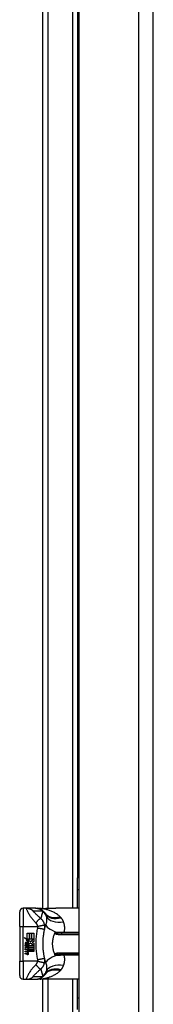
# Model space of a CAD drawing. Header units: inches. Extents: x 5 to 160, y 9 to 87.
# Tile 136 of 203: x 40.21 to 41.65, y 41.12 to 51.76. Entities that reach past the tile are written whole.
import ezdxf

# ---------------------------------------------------------------- set-up
doc = ezdxf.new("R2010")
doc.units = ezdxf.units.IN
doc.header["$MEASUREMENT"] = 0
doc.layers.add('Visible Edges(ANSI)', color=7, linetype='Continuous', lineweight=25)
doc.layers.add('Visible Tangent Edges(ANSI)', color=7, linetype='Continuous', lineweight=25)

msp = doc.modelspace()

# ---------------------------------------------------------------- linework, layer by layer
at = {"layer": 'Visible Edges(ANSI)'}
for p, q in [((40.851, 21.034), (40.851, 62.515)), ((41.651, 21.034), (41.651, 62.515)), ((40.458, 42.157), (40.458, 58.044)), ((40.833, 57.714), (40.833, 42.486)), ((40.833, 42.361), (40.833, 42.486)), ((40.833, 42.361), (40.851, 42.361)), ((40.833, 42.159), (40.833, 42.361)), ((40.279, 42.159), (40.246, 42.159)), ((40.379, 42.159), (40.279, 42.159)), ((40.381, 42.159), (40.379, 42.159)), ((40.851, 42.159), (40.596, 42.159)), ((40.207, 41.962), (40.207, 42.12)), ((40.207, 41.962), (40.207, 41.588)), ((40.256, 41.842), (40.288, 41.826)), ((40.287, 41.813), (40.256, 41.842)), ((40.277, 41.812), (40.287, 41.813)), ((40.307, 41.791), (40.277, 41.812)), ((40.288, 41.89), (40.309, 41.89)), ((40.288, 41.826), (40.288, 41.89)), ((40.29, 41.825), (40.31, 41.814)), ((40.309, 41.825), (40.29, 41.825)), ((40.31, 41.814), (40.303, 41.813)), ((40.303, 41.813), (40.322, 41.8)), ((40.309, 41.89), (40.309, 41.825)), ((40.312, 41.89), (40.334, 41.89)), ((40.312, 41.825), (40.312, 41.89)), ((40.334, 41.825), (40.312, 41.825)), ((40.322, 41.8), (40.357, 41.825)), ((40.334, 41.89), (40.334, 41.825)), ((40.336, 41.825), (40.336, 41.89)), ((40.336, 41.89), (40.358, 41.89)), ((40.357, 41.825), (40.336, 41.825)), ((40.358, 41.89), (40.358, 41.801)), ((40.851, 41.889), (40.664, 41.889)), ((40.266, 41.76), (40.284, 41.744)), ((40.266, 41.749), (40.266, 41.76)), ((40.279, 41.74), (40.266, 41.749)), ((40.266, 41.734), (40.279, 41.739)), ((40.266, 41.723), (40.266, 41.734)), ((40.284, 41.732), (40.266, 41.723)), ((40.266, 41.718), (40.302, 41.712)), ((40.266, 41.71), (40.266, 41.718)), ((40.281, 41.707), (40.266, 41.71)), ((40.266, 41.696), (40.289, 41.692)), ((40.266, 41.687), (40.266, 41.696)), ((40.273, 41.764), (40.267, 41.764)), ((40.279, 41.739), (40.279, 41.74)), ((40.281, 41.759), (40.281, 41.784)), ((40.284, 41.744), (40.302, 41.753)), ((40.302, 41.716), (40.284, 41.732)), ((40.287, 41.783), (40.287, 41.767)), ((40.302, 41.742), (40.29, 41.737)), ((40.29, 41.737), (40.29, 41.736)), ((40.29, 41.736), (40.302, 41.727)), ((40.292, 41.736), (40.304, 41.741)), ((40.358, 41.736), (40.292, 41.736)), ((40.296, 41.705), (40.296, 41.703)), ((40.302, 41.704), (40.296, 41.705)), ((40.297, 41.733), (40.358, 41.733)), ((40.304, 41.728), (40.297, 41.733)), ((40.299, 41.786), (40.307, 41.791)), ((40.3, 41.702), (40.304, 41.702)), ((40.302, 41.753), (40.302, 41.742)), ((40.302, 41.727), (40.302, 41.716)), ((40.302, 41.712), (40.302, 41.704)), ((40.324, 41.78), (40.304, 41.766)), ((40.304, 41.756), (40.357, 41.756)), ((40.304, 41.741), (40.304, 41.756)), ((40.304, 41.713), (40.304, 41.728)), ((40.358, 41.713), (40.304, 41.713)), ((40.304, 41.71), (40.358, 41.71)), ((40.304, 41.702), (40.304, 41.71)), ((40.357, 41.756), (40.324, 41.78)), ((40.358, 41.801), (40.34, 41.789)), ((40.34, 41.789), (40.358, 41.78)), ((40.358, 41.78), (40.358, 41.736)), ((40.358, 41.733), (40.358, 41.713)), ((40.358, 41.71), (40.358, 41.69)), ((40.281, 41.684), (40.266, 41.687)), ((40.266, 41.673), (40.289, 41.669)), ((40.266, 41.665), (40.266, 41.673)), ((40.288, 41.66), (40.266, 41.665)), ((40.358, 41.69), (40.305, 41.69)), ((40.664, 41.661), (40.851, 41.661)), ((40.207, 41.431), (40.207, 41.588)), ((40.246, 41.391), (40.279, 41.391)), ((40.279, 41.391), (40.379, 41.391)), ((40.379, 41.391), (40.381, 41.391)), ((40.458, 25.505), (40.458, 41.393)), ((40.851, 41.391), (40.596, 41.391)), ((40.833, 41.188), (40.833, 41.391)), ((40.833, 41.063), (40.833, 41.188)), ((40.851, 41.188), (40.833, 41.188))]:
    msp.add_line(p, q, dxfattribs=at)
at = {"layer": 'Visible Edges(ANSI)', "flags": 128}
for points in [[(40.381, 42.159), (40.386, 42.159), (40.391, 42.159), (40.395, 42.158), (40.4, 42.157), (40.405, 42.157), (40.41, 42.156), (40.414, 42.154), (40.419, 42.153), (40.423, 42.151), (40.428, 42.149), (40.432, 42.147), (40.437, 42.145), (40.441, 42.143), (40.445, 42.14), (40.449, 42.137), (40.453, 42.134), (40.457, 42.131), (40.461, 42.128), (40.464, 42.125), (40.468, 42.122), (40.471, 42.118), (40.474, 42.114), (40.477, 42.111), (40.479, 42.107)], [(40.429, 42.156), (40.414, 42.156), (40.399, 42.158)], [(40.429, 42.156), (40.453, 42.157), (40.477, 42.157)], [(40.477, 42.157), (40.507, 42.158), (40.537, 42.158), (40.567, 42.159), (40.596, 42.159)], [(40.46, 41.814), (40.461, 41.819), (40.461, 41.824), (40.461, 41.829), (40.462, 41.834), (40.462, 41.839), (40.462, 41.844), (40.463, 41.848), (40.463, 41.853), (40.464, 41.858), (40.465, 41.863), (40.465, 41.868), (40.466, 41.873), (40.466, 41.877), (40.467, 41.882), (40.468, 41.887), (40.469, 41.892), (40.469, 41.897), (40.47, 41.901), (40.471, 41.906), (40.472, 41.911), (40.473, 41.916), (40.474, 41.92), (40.475, 41.925), (40.476, 41.93)], [(40.476, 41.93), (40.476, 41.932), (40.477, 41.935), (40.477, 41.937), (40.478, 41.939), (40.479, 41.942), (40.479, 41.944), (40.48, 41.946), (40.48, 41.949), (40.481, 41.951), (40.481, 41.953), (40.482, 41.955), (40.483, 41.958), (40.483, 41.96), (40.484, 41.962), (40.484, 41.964), (40.485, 41.967), (40.486, 41.969), (40.486, 41.971), (40.487, 41.973), (40.488, 41.976), (40.488, 41.978), (40.489, 41.98), (40.49, 41.982), (40.49, 41.985)], [(40.46, 41.736), (40.46, 41.739), (40.46, 41.742), (40.46, 41.746), (40.46, 41.749), (40.46, 41.752), (40.46, 41.755), (40.459, 41.759), (40.459, 41.762), (40.459, 41.765), (40.459, 41.769), (40.459, 41.772), (40.459, 41.775), (40.459, 41.778), (40.459, 41.782), (40.459, 41.785), (40.459, 41.788), (40.459, 41.791), (40.46, 41.795), (40.46, 41.798), (40.46, 41.801), (40.46, 41.805), (40.46, 41.808), (40.46, 41.811), (40.46, 41.814)], [(40.586, 41.661), (40.582, 41.67), (40.579, 41.679), (40.576, 41.688), (40.573, 41.697), (40.571, 41.707), (40.569, 41.716), (40.567, 41.726), (40.566, 41.736), (40.565, 41.746), (40.564, 41.755), (40.563, 41.765), (40.563, 41.775), (40.563, 41.785), (40.564, 41.795), (40.565, 41.805), (40.566, 41.815), (40.567, 41.824), (40.569, 41.834), (40.571, 41.844), (40.573, 41.853), (40.576, 41.862), (40.579, 41.871), (40.582, 41.88), (40.586, 41.889)], [(40.586, 41.889), (40.586, 41.889), (40.586, 41.889), (40.586, 41.889), (40.586, 41.89), (40.586, 41.89), (40.586, 41.89), (40.586, 41.89), (40.586, 41.89), (40.586, 41.89), (40.586, 41.89), (40.586, 41.89), (40.586, 41.89), (40.586, 41.89), (40.586, 41.89), (40.586, 41.89), (40.586, 41.89), (40.586, 41.891), (40.587, 41.891), (40.587, 41.891), (40.587, 41.891), (40.587, 41.891), (40.587, 41.891), (40.587, 41.891), (40.587, 41.891)], [(40.587, 41.891), (40.587, 41.892), (40.587, 41.892), (40.587, 41.892), (40.588, 41.893), (40.588, 41.893), (40.588, 41.894), (40.588, 41.894), (40.589, 41.894), (40.589, 41.895), (40.589, 41.895), (40.59, 41.895), (40.59, 41.896), (40.591, 41.896), (40.591, 41.896), (40.591, 41.897), (40.592, 41.897), (40.592, 41.897), (40.592, 41.897), (40.593, 41.897), (40.593, 41.897), (40.594, 41.898), (40.594, 41.898), (40.594, 41.898), (40.595, 41.898)], [(40.476, 41.62), (40.475, 41.625), (40.474, 41.63), (40.473, 41.635), (40.472, 41.639), (40.471, 41.644), (40.47, 41.649), (40.469, 41.654), (40.469, 41.658), (40.468, 41.663), (40.467, 41.668), (40.466, 41.673), (40.466, 41.678), (40.465, 41.682), (40.465, 41.687), (40.464, 41.692), (40.463, 41.697), (40.463, 41.702), (40.462, 41.707), (40.462, 41.711), (40.462, 41.716), (40.461, 41.721), (40.461, 41.726), (40.461, 41.731), (40.46, 41.736)], [(40.49, 41.566), (40.49, 41.568), (40.489, 41.57), (40.488, 41.572), (40.488, 41.574), (40.487, 41.577), (40.486, 41.579), (40.486, 41.581), (40.485, 41.583), (40.484, 41.586), (40.484, 41.588), (40.483, 41.59), (40.483, 41.592), (40.482, 41.595), (40.481, 41.597), (40.481, 41.599), (40.48, 41.602), (40.48, 41.604), (40.479, 41.606), (40.479, 41.609), (40.478, 41.611), (40.477, 41.613), (40.477, 41.616), (40.476, 41.618), (40.476, 41.62)], [(40.587, 41.659), (40.587, 41.659), (40.587, 41.659), (40.587, 41.659), (40.587, 41.659), (40.587, 41.659), (40.587, 41.66), (40.586, 41.66), (40.586, 41.66), (40.586, 41.66), (40.586, 41.66), (40.586, 41.66), (40.586, 41.66), (40.586, 41.66), (40.586, 41.66), (40.586, 41.66), (40.586, 41.66), (40.586, 41.66), (40.586, 41.66), (40.586, 41.661), (40.586, 41.661), (40.586, 41.661), (40.586, 41.661), (40.586, 41.661), (40.586, 41.661)], [(40.595, 41.652), (40.594, 41.652), (40.594, 41.652), (40.594, 41.653), (40.593, 41.653), (40.593, 41.653), (40.592, 41.653), (40.592, 41.653), (40.592, 41.653), (40.591, 41.654), (40.591, 41.654), (40.591, 41.654), (40.59, 41.654), (40.59, 41.655), (40.589, 41.655), (40.589, 41.655), (40.589, 41.656), (40.588, 41.656), (40.588, 41.656), (40.588, 41.657), (40.588, 41.657), (40.587, 41.658), (40.587, 41.658), (40.587, 41.659), (40.587, 41.659)], [(40.381, 41.391), (40.386, 41.391), (40.391, 41.392), (40.395, 41.392), (40.4, 41.393), (40.405, 41.394), (40.41, 41.395), (40.414, 41.396), (40.419, 41.397), (40.423, 41.399), (40.428, 41.401), (40.432, 41.403), (40.437, 41.405), (40.441, 41.407), (40.445, 41.41), (40.449, 41.413), (40.453, 41.416), (40.457, 41.419), (40.461, 41.422), (40.464, 41.425), (40.468, 41.429), (40.471, 41.432), (40.474, 41.436), (40.477, 41.44), (40.479, 41.443)], [(40.429, 41.394), (40.414, 41.394), (40.399, 41.392)], [(40.477, 41.393), (40.453, 41.393), (40.429, 41.394)], [(40.596, 41.391), (40.567, 41.391), (40.537, 41.392), (40.507, 41.392), (40.477, 41.393)]]:
    msp.add_lwpolyline(points, dxfattribs=at)
at = {"layer": 'Visible Edges(ANSI)'}
for centre, radius, start, end in [((40.246, 42.12), 0.0394, 90, 180), ((39.987, 41.775), 0.594, 33.5208, 33.9621), ((40.383, 42.038), 0.118, 31.3001, 33.5208), ((40.306, 41.776), 0.0405, 171.5605, 197.3343), ((40.279, 41.78), 0.0132, 86.5646, 171.5605), ((40.292, 41.772), 0.0205, 154.6784, 202.5609), ((40.28, 41.778), 0.0064, 73.5261, 154.6784), ((40.278, 41.766), 0.0265, 44.1684, 86.5646), ((40.289, 41.777), 0.0188, 246.1555, 293.8445), ((40.275, 41.676), 0.031, 57.5992, 80), ((40.286, 41.772), 0.0112, 19.3797, 82.9975), ((40.29, 41.772), 0.00637, 241.4547, 321.1652), ((40.287, 41.695), 0.0084, 6.03, 57.5992), ((40.292, 41.696), 0.004, 293.5571, 6.03), ((40.29, 41.773), 0.0073, 321.1652, 19.3797), ((40.287, 41.689), 0.016, 359.4776, 57.4114), ((40.283, 41.771), 0.0199, 350.4085, 44.1684), ((40.292, 41.769), 0.0101, 293.8445, 355.0802), ((40.283, 41.771), 0.022, 347.079, 43.1785), ((40.289, 41.691), 0.016, 358.7952, 46.5849), ((40.276, 41.654), 0.031, 58.5584, 80.8257), ((40.292, 41.679), 0.0192, 259, 288.4748), ((40.29, 41.7), 0.0082, 260, 293.5571), ((40.29, 41.677), 0.0082, 259.9922, 293.5487), ((40.287, 41.673), 0.0084, 6.1027, 57.6083), ((40.292, 41.674), 0.004, 293.5487, 6.1027), ((40.293, 41.701), 0.0192, 273.6169, 286.9928), ((40.287, 41.667), 0.0164, 359.6788, 63.9508), ((40.296, 41.689), 0.00676, 286.9928, 359.4776), ((40.296, 41.667), 0.007, 288.4748, 359.6788), ((40.246, 41.431), 0.0394, 180, 270), ((39.987, 41.775), 0.594, 326.0379, 326.4792), ((40.383, 41.512), 0.118, 326.4792, 328.6999)]:
    msp.add_arc(centre, radius, start, end, dxfattribs=at)
at = {"layer": 'Visible Tangent Edges(ANSI)'}
for p, q in [((41.49, 62.515), (41.49, 21.034)), ((40.512, 58.043), (40.512, 42.158)), ((40.78, 42.159), (40.78, 58.042)), ((40.851, 42.486), (40.833, 42.486)), ((40.246, 42.159), (40.246, 41.962)), ((40.207, 41.962), (40.246, 41.962)), ((40.246, 41.588), (40.246, 41.962)), ((40.246, 41.962), (40.398, 41.962)), ((40.664, 41.875), (40.664, 41.889)), ((40.664, 41.875), (40.851, 41.875)), ((40.687, 41.896), (40.687, 41.889)), ((40.851, 41.896), (40.687, 41.896)), ((40.851, 41.675), (40.664, 41.675)), ((40.664, 41.661), (40.664, 41.675)), ((40.687, 41.661), (40.687, 41.654)), ((40.687, 41.654), (40.851, 41.654)), ((40.207, 41.588), (40.246, 41.588)), ((40.246, 41.588), (40.246, 41.391)), ((40.398, 41.588), (40.246, 41.588)), ((40.512, 41.392), (40.512, 25.506)), ((40.78, 25.507), (40.78, 41.391))]:
    msp.add_line(p, q, dxfattribs=at)
at = {"layer": 'Visible Tangent Edges(ANSI)', "flags": 128}
for points in [[(40.279, 42.159), (40.278, 42.158), (40.278, 42.156), (40.279, 42.152), (40.28, 42.146), (40.283, 42.14), (40.286, 42.133), (40.29, 42.125), (40.294, 42.117), (40.298, 42.109), (40.303, 42.101), (40.308, 42.093), (40.313, 42.085), (40.318, 42.077), (40.323, 42.07), (40.329, 42.062), (40.335, 42.055), (40.34, 42.047), (40.346, 42.04), (40.352, 42.033), (40.358, 42.026), (40.364, 42.019), (40.37, 42.012), (40.377, 42.005), (40.383, 41.999)], [(40.279, 42.159), (40.282, 42.159), (40.285, 42.159), (40.289, 42.158), (40.292, 42.158), (40.295, 42.158), (40.299, 42.157), (40.302, 42.157), (40.305, 42.156), (40.308, 42.155), (40.312, 42.154), (40.315, 42.153), (40.318, 42.152), (40.321, 42.151), (40.325, 42.149), (40.328, 42.148), (40.331, 42.146), (40.334, 42.145), (40.337, 42.143), (40.34, 42.141), (40.342, 42.139), (40.345, 42.138), (40.348, 42.136), (40.35, 42.134), (40.353, 42.131)], [(40.435, 42.047), (40.43, 42.052), (40.425, 42.056), (40.42, 42.061), (40.415, 42.066), (40.41, 42.07), (40.405, 42.074), (40.4, 42.079), (40.395, 42.083), (40.391, 42.087), (40.387, 42.092), (40.382, 42.096), (40.378, 42.1), (40.374, 42.104), (40.37, 42.108), (40.367, 42.111), (40.363, 42.115), (40.36, 42.118), (40.357, 42.121), (40.355, 42.124), (40.353, 42.127), (40.352, 42.129), (40.352, 42.13), (40.352, 42.131), (40.353, 42.131)], [(40.353, 42.131), (40.357, 42.131), (40.361, 42.131), (40.366, 42.131), (40.37, 42.131), (40.374, 42.131), (40.378, 42.131), (40.382, 42.131), (40.387, 42.131), (40.391, 42.131), (40.395, 42.131), (40.399, 42.131), (40.403, 42.131), (40.407, 42.131), (40.412, 42.131), (40.416, 42.131), (40.42, 42.131), (40.424, 42.131), (40.428, 42.131), (40.433, 42.131), (40.437, 42.131), (40.441, 42.131), (40.445, 42.131), (40.449, 42.131), (40.454, 42.131)], [(40.379, 42.159), (40.382, 42.159), (40.386, 42.159), (40.389, 42.158), (40.392, 42.158), (40.396, 42.158), (40.399, 42.157), (40.402, 42.157), (40.406, 42.156), (40.409, 42.155), (40.412, 42.154), (40.415, 42.153), (40.419, 42.152), (40.422, 42.151), (40.425, 42.149), (40.428, 42.148), (40.431, 42.146), (40.434, 42.145), (40.437, 42.143), (40.44, 42.141), (40.443, 42.139), (40.446, 42.138), (40.448, 42.136), (40.451, 42.133), (40.454, 42.131)], [(40.431, 42.156), (40.431, 42.156), (40.431, 42.156), (40.431, 42.156), (40.431, 42.156), (40.431, 42.156), (40.43, 42.156), (40.43, 42.156), (40.43, 42.156), (40.43, 42.156), (40.43, 42.156), (40.43, 42.156), (40.43, 42.156), (40.43, 42.156), (40.43, 42.156), (40.43, 42.156), (40.43, 42.156), (40.429, 42.156), (40.429, 42.156), (40.429, 42.156), (40.429, 42.156), (40.429, 42.156), (40.429, 42.156), (40.429, 42.156), (40.429, 42.156)], [(40.434, 42.156), (40.434, 42.156), (40.434, 42.156), (40.433, 42.156), (40.433, 42.156), (40.433, 42.156), (40.433, 42.156), (40.433, 42.156), (40.433, 42.156), (40.433, 42.156), (40.432, 42.156), (40.432, 42.156), (40.432, 42.156), (40.432, 42.156), (40.432, 42.156), (40.432, 42.156), (40.432, 42.156), (40.432, 42.156), (40.431, 42.156), (40.431, 42.156), (40.431, 42.156), (40.431, 42.156), (40.431, 42.156), (40.431, 42.156), (40.431, 42.156)], [(40.434, 42.156), (40.436, 42.156), (40.437, 42.156), (40.439, 42.156), (40.441, 42.156), (40.443, 42.156), (40.445, 42.156), (40.446, 42.157), (40.448, 42.157), (40.45, 42.157), (40.452, 42.157), (40.454, 42.157), (40.456, 42.157), (40.457, 42.157), (40.459, 42.157), (40.461, 42.157), (40.463, 42.157), (40.465, 42.157), (40.466, 42.157), (40.468, 42.157), (40.47, 42.157), (40.472, 42.157), (40.474, 42.157), (40.476, 42.157), (40.478, 42.157)], [(40.643, 42.067), (40.636, 42.073), (40.629, 42.08), (40.621, 42.085), (40.614, 42.091), (40.606, 42.097), (40.598, 42.102), (40.59, 42.107), (40.582, 42.111), (40.573, 42.116), (40.565, 42.12), (40.556, 42.124), (40.547, 42.128), (40.538, 42.131), (40.529, 42.135), (40.52, 42.138), (40.511, 42.141), (40.501, 42.143), (40.492, 42.146), (40.482, 42.148), (40.473, 42.15), (40.463, 42.152), (40.453, 42.153), (40.444, 42.155), (40.434, 42.156)], [(40.457, 42.126), (40.456, 42.123), (40.455, 42.119), (40.454, 42.116), (40.453, 42.113), (40.452, 42.11), (40.451, 42.107), (40.45, 42.103), (40.449, 42.1), (40.448, 42.097), (40.447, 42.094), (40.446, 42.09), (40.445, 42.087), (40.444, 42.084), (40.444, 42.081), (40.443, 42.077), (40.442, 42.074), (40.441, 42.071), (40.44, 42.067), (40.439, 42.064), (40.438, 42.061), (40.438, 42.057), (40.437, 42.054), (40.436, 42.05), (40.435, 42.047)], [(40.454, 42.131), (40.455, 42.13), (40.456, 42.129), (40.458, 42.128), (40.459, 42.127), (40.461, 42.126), (40.462, 42.125), (40.463, 42.124), (40.464, 42.123), (40.466, 42.122), (40.467, 42.121), (40.468, 42.12), (40.469, 42.119), (40.47, 42.118), (40.471, 42.117), (40.472, 42.116), (40.473, 42.115), (40.474, 42.114), (40.475, 42.113), (40.475, 42.112), (40.476, 42.111), (40.477, 42.11), (40.478, 42.109), (40.479, 42.108), (40.479, 42.107)], [(40.482, 42.103), (40.481, 42.104), (40.48, 42.106), (40.479, 42.107), (40.478, 42.108), (40.477, 42.109), (40.476, 42.111), (40.475, 42.112), (40.474, 42.113), (40.473, 42.114), (40.472, 42.115), (40.471, 42.116), (40.47, 42.117), (40.469, 42.118), (40.468, 42.118), (40.467, 42.119), (40.466, 42.12), (40.465, 42.121), (40.464, 42.122), (40.463, 42.122), (40.461, 42.123), (40.46, 42.124), (40.459, 42.124), (40.458, 42.125), (40.457, 42.126)], [(40.477, 42.157), (40.477, 42.157), (40.477, 42.157), (40.477, 42.157), (40.477, 42.157), (40.477, 42.157), (40.477, 42.157), (40.477, 42.157), (40.477, 42.157), (40.477, 42.157), (40.477, 42.157), (40.477, 42.157), (40.477, 42.157), (40.477, 42.157), (40.477, 42.157), (40.477, 42.157), (40.477, 42.157), (40.477, 42.157), (40.477, 42.157), (40.477, 42.157), (40.477, 42.157), (40.477, 42.157), (40.478, 42.157), (40.478, 42.157), (40.478, 42.157)], [(40.478, 42.157), (40.483, 42.157), (40.488, 42.157), (40.493, 42.158), (40.498, 42.158), (40.503, 42.158), (40.508, 42.158), (40.513, 42.158), (40.518, 42.158), (40.523, 42.158), (40.527, 42.158), (40.532, 42.158), (40.537, 42.158), (40.542, 42.158), (40.547, 42.159), (40.552, 42.159), (40.557, 42.159), (40.562, 42.159), (40.567, 42.159), (40.572, 42.159), (40.576, 42.159), (40.581, 42.159), (40.586, 42.159), (40.591, 42.159), (40.596, 42.159)], [(40.383, 41.999), (40.385, 42.002), (40.387, 42.005), (40.39, 42.009), (40.392, 42.012), (40.395, 42.016), (40.398, 42.019), (40.4, 42.022), (40.403, 42.025), (40.405, 42.028), (40.408, 42.031), (40.411, 42.033), (40.413, 42.036), (40.415, 42.038), (40.418, 42.04), (40.42, 42.041), (40.422, 42.043), (40.424, 42.044), (40.426, 42.045), (40.428, 42.046), (40.43, 42.047), (40.431, 42.047), (40.433, 42.047), (40.434, 42.047), (40.435, 42.047)], [(40.477, 41.976), (40.476, 41.979), (40.475, 41.983), (40.474, 41.986), (40.473, 41.99), (40.472, 41.993), (40.471, 41.997), (40.47, 42), (40.468, 42.004), (40.467, 42.007), (40.465, 42.01), (40.463, 42.014), (40.461, 42.017), (40.459, 42.02), (40.458, 42.023), (40.456, 42.025), (40.454, 42.028), (40.452, 42.031), (40.45, 42.033), (40.447, 42.035), (40.445, 42.038), (40.443, 42.04), (40.44, 42.043), (40.438, 42.045), (40.435, 42.047)], [(40.484, 42.099), (40.485, 42.098), (40.485, 42.097), (40.486, 42.096), (40.487, 42.095), (40.487, 42.094), (40.488, 42.093), (40.488, 42.092), (40.489, 42.091), (40.489, 42.09), (40.489, 42.089), (40.49, 42.088), (40.49, 42.087), (40.491, 42.086), (40.491, 42.084), (40.491, 42.083), (40.492, 42.082), (40.492, 42.081), (40.493, 42.08), (40.493, 42.078), (40.493, 42.077), (40.494, 42.076), (40.494, 42.075), (40.494, 42.073), (40.494, 42.072)], [(40.494, 42.072), (40.495, 42.069), (40.495, 42.065), (40.496, 42.062), (40.496, 42.058), (40.497, 42.055), (40.497, 42.051), (40.497, 42.048), (40.497, 42.044), (40.498, 42.041), (40.498, 42.037), (40.498, 42.033), (40.498, 42.03), (40.497, 42.026), (40.497, 42.022), (40.497, 42.018), (40.497, 42.015), (40.496, 42.011), (40.496, 42.007), (40.495, 42.003), (40.494, 41.999), (40.493, 41.996), (40.492, 41.992), (40.491, 41.988), (40.49, 41.985)], [(40.646, 42.064), (40.646, 42.064), (40.646, 42.064), (40.646, 42.064), (40.645, 42.064), (40.645, 42.064), (40.645, 42.065), (40.645, 42.065), (40.645, 42.065), (40.645, 42.065), (40.645, 42.065), (40.644, 42.065), (40.644, 42.065), (40.644, 42.066), (40.644, 42.066), (40.644, 42.066), (40.644, 42.066), (40.644, 42.066), (40.643, 42.066), (40.643, 42.066), (40.643, 42.066), (40.643, 42.067), (40.643, 42.067), (40.643, 42.067), (40.643, 42.067)], [(40.653, 42.057), (40.652, 42.057), (40.652, 42.057), (40.652, 42.058), (40.651, 42.058), (40.651, 42.058), (40.651, 42.059), (40.651, 42.059), (40.65, 42.059), (40.65, 42.059), (40.65, 42.06), (40.65, 42.06), (40.649, 42.06), (40.649, 42.061), (40.649, 42.061), (40.648, 42.061), (40.648, 42.061), (40.648, 42.062), (40.648, 42.062), (40.647, 42.062), (40.647, 42.063), (40.647, 42.063), (40.647, 42.063), (40.646, 42.063), (40.646, 42.064)], [(40.681, 42.012), (40.68, 42.014), (40.679, 42.016), (40.678, 42.018), (40.677, 42.02), (40.676, 42.022), (40.675, 42.024), (40.674, 42.026), (40.673, 42.028), (40.672, 42.03), (40.671, 42.032), (40.67, 42.034), (40.669, 42.036), (40.668, 42.037), (40.666, 42.039), (40.665, 42.041), (40.664, 42.043), (40.663, 42.045), (40.661, 42.047), (40.66, 42.048), (40.658, 42.05), (40.657, 42.052), (40.656, 42.054), (40.654, 42.055), (40.653, 42.057)], [(40.399, 41.947), (40.396, 41.933), (40.393, 41.918), (40.391, 41.904), (40.389, 41.89), (40.387, 41.876), (40.385, 41.861), (40.384, 41.847), (40.383, 41.833), (40.382, 41.818), (40.381, 41.804), (40.381, 41.789), (40.381, 41.775), (40.381, 41.761), (40.381, 41.746), (40.382, 41.732), (40.383, 41.717), (40.384, 41.703), (40.385, 41.689), (40.387, 41.674), (40.389, 41.66), (40.391, 41.646), (40.393, 41.632), (40.396, 41.618), (40.399, 41.603)], [(40.383, 41.999), (40.384, 41.998), (40.384, 41.996), (40.385, 41.995), (40.386, 41.994), (40.387, 41.993), (40.388, 41.992), (40.388, 41.991), (40.389, 41.99), (40.39, 41.988), (40.39, 41.987), (40.391, 41.986), (40.392, 41.984), (40.393, 41.982), (40.393, 41.981), (40.394, 41.979), (40.394, 41.977), (40.395, 41.975), (40.396, 41.973), (40.396, 41.972), (40.397, 41.97), (40.397, 41.968), (40.397, 41.966), (40.398, 41.964), (40.398, 41.962)], [(40.398, 41.962), (40.403, 41.963), (40.407, 41.964), (40.412, 41.966), (40.416, 41.967), (40.421, 41.968), (40.426, 41.969), (40.431, 41.97), (40.435, 41.971), (40.44, 41.972), (40.444, 41.973), (40.448, 41.973), (40.452, 41.974), (40.456, 41.975), (40.459, 41.975), (40.462, 41.976), (40.465, 41.976), (40.468, 41.976), (40.47, 41.977), (40.472, 41.977), (40.473, 41.977), (40.475, 41.977), (40.476, 41.976), (40.476, 41.976), (40.477, 41.976)], [(40.398, 41.962), (40.398, 41.961), (40.398, 41.961), (40.399, 41.96), (40.399, 41.959), (40.399, 41.959), (40.399, 41.958), (40.399, 41.957), (40.399, 41.957), (40.399, 41.956), (40.399, 41.955), (40.399, 41.955), (40.399, 41.954), (40.399, 41.954), (40.399, 41.953), (40.399, 41.952), (40.399, 41.952), (40.399, 41.951), (40.399, 41.95), (40.399, 41.95), (40.399, 41.949), (40.399, 41.949), (40.399, 41.948), (40.399, 41.947), (40.399, 41.947)], [(40.399, 41.947), (40.403, 41.946), (40.408, 41.945), (40.413, 41.944), (40.418, 41.943), (40.423, 41.942), (40.427, 41.941), (40.432, 41.941), (40.437, 41.94), (40.441, 41.939), (40.446, 41.938), (40.45, 41.937), (40.454, 41.936), (40.457, 41.935), (40.461, 41.935), (40.464, 41.934), (40.466, 41.933), (40.469, 41.933), (40.471, 41.932), (40.472, 41.931), (40.474, 41.931), (40.475, 41.931), (40.475, 41.93), (40.476, 41.93), (40.476, 41.93)], [(40.476, 41.93), (40.476, 41.932), (40.477, 41.933), (40.477, 41.935), (40.477, 41.937), (40.477, 41.939), (40.478, 41.941), (40.478, 41.943), (40.478, 41.944), (40.478, 41.946), (40.478, 41.948), (40.478, 41.95), (40.479, 41.952), (40.479, 41.954), (40.479, 41.956), (40.479, 41.958), (40.479, 41.96), (40.478, 41.962), (40.478, 41.964), (40.478, 41.966), (40.478, 41.968), (40.478, 41.97), (40.477, 41.972), (40.477, 41.974), (40.477, 41.976)], [(40.687, 41.896), (40.688, 41.901), (40.689, 41.906), (40.691, 41.912), (40.692, 41.917), (40.692, 41.922), (40.693, 41.927), (40.694, 41.932), (40.694, 41.937), (40.694, 41.942), (40.694, 41.947), (40.694, 41.952), (40.694, 41.957), (40.693, 41.962), (40.693, 41.967), (40.692, 41.971), (40.691, 41.976), (40.69, 41.981), (40.689, 41.985), (40.688, 41.99), (40.687, 41.995), (40.685, 41.999), (40.684, 42.003), (40.682, 42.008), (40.681, 42.012)], [(40.587, 41.891), (40.587, 41.89), (40.588, 41.889), (40.589, 41.888), (40.59, 41.887), (40.59, 41.887), (40.591, 41.886), (40.592, 41.885), (40.593, 41.885), (40.594, 41.884), (40.595, 41.883), (40.596, 41.883), (40.597, 41.882), (40.598, 41.882), (40.599, 41.882), (40.6, 41.881), (40.601, 41.881), (40.602, 41.88), (40.603, 41.88), (40.605, 41.88), (40.606, 41.879), (40.607, 41.879), (40.608, 41.879), (40.609, 41.878), (40.61, 41.878)], [(40.613, 41.89), (40.612, 41.89), (40.61, 41.891), (40.609, 41.891), (40.608, 41.891), (40.606, 41.891), (40.605, 41.891), (40.604, 41.891), (40.603, 41.892), (40.601, 41.892), (40.6, 41.892), (40.599, 41.892), (40.598, 41.893), (40.597, 41.893), (40.596, 41.893), (40.595, 41.894), (40.594, 41.894), (40.594, 41.895), (40.593, 41.895), (40.593, 41.896), (40.593, 41.896), (40.593, 41.897), (40.594, 41.897), (40.594, 41.898), (40.595, 41.898)], [(40.611, 41.898), (40.611, 41.898), (40.61, 41.898), (40.609, 41.898), (40.609, 41.898), (40.608, 41.898), (40.607, 41.898), (40.606, 41.898), (40.606, 41.898), (40.605, 41.898), (40.604, 41.898), (40.604, 41.898), (40.603, 41.898), (40.602, 41.898), (40.602, 41.898), (40.601, 41.898), (40.6, 41.898), (40.599, 41.898), (40.599, 41.898), (40.598, 41.898), (40.597, 41.898), (40.597, 41.898), (40.596, 41.898), (40.595, 41.898), (40.595, 41.898)], [(40.61, 41.878), (40.612, 41.878), (40.614, 41.877), (40.617, 41.877), (40.619, 41.877), (40.621, 41.876), (40.623, 41.876), (40.626, 41.876), (40.628, 41.876), (40.63, 41.876), (40.632, 41.875), (40.635, 41.875), (40.637, 41.875), (40.639, 41.875), (40.642, 41.875), (40.644, 41.875), (40.646, 41.875), (40.648, 41.875), (40.651, 41.875), (40.653, 41.875), (40.655, 41.875), (40.657, 41.875), (40.66, 41.875), (40.662, 41.875), (40.664, 41.875)], [(40.687, 41.896), (40.683, 41.896), (40.68, 41.896), (40.677, 41.896), (40.674, 41.896), (40.671, 41.896), (40.667, 41.896), (40.664, 41.896), (40.661, 41.896), (40.658, 41.896), (40.655, 41.897), (40.651, 41.897), (40.648, 41.897), (40.645, 41.897), (40.642, 41.897), (40.639, 41.897), (40.636, 41.897), (40.633, 41.897), (40.63, 41.897), (40.627, 41.897), (40.623, 41.897), (40.62, 41.897), (40.617, 41.897), (40.614, 41.898), (40.611, 41.898)], [(40.664, 41.889), (40.662, 41.889), (40.66, 41.889), (40.657, 41.889), (40.655, 41.889), (40.653, 41.889), (40.651, 41.889), (40.649, 41.889), (40.646, 41.889), (40.644, 41.889), (40.642, 41.889), (40.64, 41.889), (40.638, 41.889), (40.636, 41.889), (40.634, 41.889), (40.631, 41.89), (40.629, 41.89), (40.627, 41.89), (40.625, 41.89), (40.623, 41.89), (40.621, 41.89), (40.619, 41.89), (40.617, 41.89), (40.615, 41.89), (40.613, 41.89)], [(40.399, 41.603), (40.399, 41.603), (40.399, 41.602), (40.399, 41.602), (40.399, 41.601), (40.399, 41.6), (40.399, 41.6), (40.399, 41.599), (40.399, 41.598), (40.399, 41.598), (40.399, 41.597), (40.399, 41.597), (40.399, 41.596), (40.399, 41.595), (40.399, 41.595), (40.399, 41.594), (40.399, 41.593), (40.399, 41.593), (40.399, 41.592), (40.399, 41.591), (40.399, 41.591), (40.399, 41.59), (40.398, 41.589), (40.398, 41.589), (40.398, 41.588)], [(40.399, 41.603), (40.403, 41.604), (40.408, 41.605), (40.413, 41.606), (40.418, 41.607), (40.423, 41.608), (40.427, 41.609), (40.432, 41.61), (40.437, 41.611), (40.441, 41.611), (40.446, 41.612), (40.45, 41.613), (40.454, 41.614), (40.457, 41.615), (40.461, 41.616), (40.464, 41.616), (40.466, 41.617), (40.469, 41.618), (40.471, 41.618), (40.472, 41.619), (40.474, 41.619), (40.475, 41.62), (40.475, 41.62), (40.476, 41.62), (40.476, 41.62)], [(40.477, 41.574), (40.477, 41.576), (40.477, 41.578), (40.478, 41.581), (40.478, 41.583), (40.478, 41.585), (40.478, 41.587), (40.478, 41.589), (40.479, 41.591), (40.479, 41.593), (40.479, 41.594), (40.479, 41.596), (40.479, 41.598), (40.478, 41.6), (40.478, 41.602), (40.478, 41.604), (40.478, 41.606), (40.478, 41.608), (40.478, 41.609), (40.477, 41.611), (40.477, 41.613), (40.477, 41.615), (40.477, 41.617), (40.476, 41.619), (40.476, 41.62)], [(40.61, 41.672), (40.609, 41.672), (40.608, 41.671), (40.607, 41.671), (40.606, 41.671), (40.605, 41.671), (40.603, 41.67), (40.602, 41.67), (40.601, 41.669), (40.6, 41.669), (40.599, 41.669), (40.598, 41.668), (40.597, 41.668), (40.596, 41.667), (40.595, 41.667), (40.594, 41.666), (40.593, 41.666), (40.592, 41.665), (40.591, 41.664), (40.59, 41.663), (40.59, 41.663), (40.589, 41.662), (40.588, 41.661), (40.587, 41.66), (40.587, 41.659)], [(40.595, 41.652), (40.594, 41.653), (40.594, 41.653), (40.593, 41.654), (40.593, 41.654), (40.593, 41.655), (40.593, 41.655), (40.594, 41.656), (40.594, 41.656), (40.595, 41.656), (40.596, 41.657), (40.597, 41.657), (40.598, 41.658), (40.599, 41.658), (40.6, 41.658), (40.601, 41.658), (40.603, 41.659), (40.604, 41.659), (40.605, 41.659), (40.606, 41.659), (40.608, 41.659), (40.609, 41.659), (40.61, 41.66), (40.612, 41.66), (40.613, 41.66)], [(40.595, 41.652), (40.595, 41.652), (40.596, 41.652), (40.597, 41.652), (40.597, 41.652), (40.598, 41.652), (40.599, 41.652), (40.599, 41.652), (40.6, 41.652), (40.601, 41.652), (40.602, 41.652), (40.602, 41.652), (40.603, 41.652), (40.604, 41.652), (40.604, 41.652), (40.605, 41.652), (40.606, 41.652), (40.606, 41.652), (40.607, 41.652), (40.608, 41.652), (40.609, 41.652), (40.609, 41.652), (40.61, 41.652), (40.611, 41.652), (40.611, 41.652)], [(40.664, 41.675), (40.662, 41.675), (40.66, 41.675), (40.657, 41.675), (40.655, 41.675), (40.653, 41.675), (40.651, 41.675), (40.648, 41.675), (40.646, 41.675), (40.644, 41.675), (40.642, 41.675), (40.639, 41.675), (40.637, 41.675), (40.635, 41.675), (40.632, 41.675), (40.63, 41.675), (40.628, 41.674), (40.626, 41.674), (40.623, 41.674), (40.621, 41.674), (40.619, 41.673), (40.617, 41.673), (40.614, 41.673), (40.612, 41.672), (40.61, 41.672)], [(40.611, 41.652), (40.614, 41.653), (40.617, 41.653), (40.62, 41.653), (40.623, 41.653), (40.627, 41.653), (40.63, 41.653), (40.633, 41.653), (40.636, 41.653), (40.639, 41.653), (40.642, 41.653), (40.645, 41.653), (40.648, 41.653), (40.651, 41.654), (40.655, 41.654), (40.658, 41.654), (40.661, 41.654), (40.664, 41.654), (40.667, 41.654), (40.671, 41.654), (40.674, 41.654), (40.677, 41.654), (40.68, 41.654), (40.683, 41.654), (40.687, 41.654)], [(40.613, 41.66), (40.615, 41.66), (40.617, 41.66), (40.619, 41.66), (40.621, 41.66), (40.623, 41.66), (40.625, 41.66), (40.627, 41.661), (40.629, 41.661), (40.631, 41.661), (40.634, 41.661), (40.636, 41.661), (40.638, 41.661), (40.64, 41.661), (40.642, 41.661), (40.644, 41.661), (40.646, 41.661), (40.649, 41.661), (40.651, 41.661), (40.653, 41.661), (40.655, 41.661), (40.657, 41.661), (40.66, 41.661), (40.662, 41.661), (40.664, 41.661)], [(40.681, 41.538), (40.682, 41.542), (40.684, 41.547), (40.685, 41.551), (40.687, 41.556), (40.688, 41.56), (40.689, 41.565), (40.69, 41.569), (40.691, 41.574), (40.692, 41.579), (40.693, 41.584), (40.693, 41.588), (40.694, 41.593), (40.694, 41.598), (40.694, 41.603), (40.694, 41.608), (40.694, 41.613), (40.694, 41.618), (40.693, 41.623), (40.692, 41.628), (40.692, 41.633), (40.691, 41.639), (40.689, 41.644), (40.688, 41.649), (40.687, 41.654)], [(40.383, 41.552), (40.377, 41.545), (40.37, 41.538), (40.364, 41.531), (40.358, 41.524), (40.352, 41.517), (40.346, 41.51), (40.34, 41.503), (40.335, 41.496), (40.329, 41.488), (40.323, 41.481), (40.318, 41.473), (40.313, 41.465), (40.308, 41.457), (40.303, 41.449), (40.298, 41.441), (40.294, 41.433), (40.29, 41.425), (40.286, 41.417), (40.283, 41.41), (40.28, 41.404), (40.279, 41.399), (40.278, 41.395), (40.278, 41.392), (40.279, 41.391)], [(40.353, 41.419), (40.352, 41.419), (40.352, 41.42), (40.352, 41.421), (40.353, 41.423), (40.355, 41.426), (40.357, 41.429), (40.36, 41.432), (40.363, 41.435), (40.367, 41.439), (40.37, 41.443), (40.374, 41.446), (40.378, 41.45), (40.382, 41.454), (40.387, 41.459), (40.391, 41.463), (40.395, 41.467), (40.4, 41.471), (40.405, 41.476), (40.41, 41.48), (40.415, 41.485), (40.42, 41.489), (40.425, 41.494), (40.43, 41.498), (40.435, 41.503)], [(40.398, 41.588), (40.398, 41.586), (40.397, 41.584), (40.397, 41.582), (40.397, 41.58), (40.396, 41.579), (40.396, 41.577), (40.395, 41.575), (40.394, 41.573), (40.394, 41.571), (40.393, 41.57), (40.393, 41.568), (40.392, 41.566), (40.391, 41.565), (40.39, 41.563), (40.39, 41.562), (40.389, 41.561), (40.388, 41.559), (40.388, 41.558), (40.387, 41.557), (40.386, 41.556), (40.385, 41.555), (40.384, 41.554), (40.384, 41.553), (40.383, 41.552)], [(40.383, 41.552), (40.385, 41.548), (40.387, 41.545), (40.39, 41.541), (40.392, 41.538), (40.395, 41.535), (40.398, 41.531), (40.4, 41.528), (40.403, 41.525), (40.405, 41.522), (40.408, 41.52), (40.411, 41.517), (40.413, 41.515), (40.415, 41.512), (40.418, 41.511), (40.42, 41.509), (40.422, 41.507), (40.424, 41.506), (40.426, 41.505), (40.428, 41.504), (40.43, 41.503), (40.431, 41.503), (40.433, 41.503), (40.434, 41.503), (40.435, 41.503)], [(40.398, 41.588), (40.403, 41.587), (40.407, 41.586), (40.412, 41.585), (40.416, 41.583), (40.421, 41.582), (40.426, 41.581), (40.431, 41.58), (40.435, 41.579), (40.44, 41.578), (40.444, 41.577), (40.448, 41.577), (40.452, 41.576), (40.456, 41.575), (40.459, 41.575), (40.462, 41.574), (40.465, 41.574), (40.468, 41.574), (40.47, 41.574), (40.472, 41.574), (40.473, 41.574), (40.475, 41.574), (40.476, 41.574), (40.476, 41.574), (40.477, 41.574)], [(40.434, 41.394), (40.444, 41.395), (40.453, 41.397), (40.463, 41.398), (40.473, 41.4), (40.482, 41.402), (40.492, 41.404), (40.501, 41.407), (40.511, 41.41), (40.52, 41.412), (40.529, 41.416), (40.538, 41.419), (40.547, 41.422), (40.556, 41.426), (40.565, 41.43), (40.573, 41.434), (40.582, 41.439), (40.59, 41.444), (40.598, 41.448), (40.606, 41.454), (40.614, 41.459), (40.621, 41.465), (40.629, 41.471), (40.636, 41.477), (40.643, 41.483)], [(40.435, 41.503), (40.438, 41.505), (40.44, 41.508), (40.443, 41.51), (40.445, 41.512), (40.447, 41.515), (40.45, 41.517), (40.452, 41.52), (40.454, 41.522), (40.456, 41.525), (40.458, 41.527), (40.459, 41.53), (40.461, 41.533), (40.463, 41.537), (40.465, 41.54), (40.467, 41.543), (40.468, 41.546), (40.47, 41.55), (40.471, 41.553), (40.472, 41.557), (40.473, 41.56), (40.474, 41.564), (40.475, 41.567), (40.476, 41.571), (40.477, 41.574)], [(40.435, 41.503), (40.436, 41.5), (40.437, 41.496), (40.438, 41.493), (40.438, 41.49), (40.439, 41.486), (40.44, 41.483), (40.441, 41.48), (40.442, 41.476), (40.443, 41.473), (40.444, 41.47), (40.444, 41.466), (40.445, 41.463), (40.446, 41.46), (40.447, 41.457), (40.448, 41.453), (40.449, 41.45), (40.45, 41.447), (40.451, 41.444), (40.452, 41.44), (40.453, 41.437), (40.454, 41.434), (40.455, 41.431), (40.456, 41.428), (40.457, 41.424)], [(40.49, 41.566), (40.491, 41.562), (40.492, 41.558), (40.493, 41.554), (40.494, 41.551), (40.495, 41.547), (40.496, 41.543), (40.496, 41.539), (40.497, 41.536), (40.497, 41.532), (40.497, 41.528), (40.497, 41.524), (40.498, 41.521), (40.498, 41.517), (40.498, 41.513), (40.498, 41.51), (40.497, 41.506), (40.497, 41.502), (40.497, 41.499), (40.497, 41.495), (40.496, 41.492), (40.496, 41.488), (40.495, 41.485), (40.495, 41.481), (40.494, 41.478)], [(40.643, 41.483), (40.643, 41.483), (40.643, 41.483), (40.643, 41.484), (40.643, 41.484), (40.643, 41.484), (40.643, 41.484), (40.644, 41.484), (40.644, 41.484), (40.644, 41.484), (40.644, 41.484), (40.644, 41.485), (40.644, 41.485), (40.644, 41.485), (40.645, 41.485), (40.645, 41.485), (40.645, 41.485), (40.645, 41.485), (40.645, 41.486), (40.645, 41.486), (40.645, 41.486), (40.646, 41.486), (40.646, 41.486), (40.646, 41.486), (40.646, 41.486)], [(40.646, 41.486), (40.646, 41.487), (40.647, 41.487), (40.647, 41.487), (40.647, 41.488), (40.647, 41.488), (40.648, 41.488), (40.648, 41.488), (40.648, 41.489), (40.648, 41.489), (40.649, 41.489), (40.649, 41.49), (40.649, 41.49), (40.65, 41.49), (40.65, 41.49), (40.65, 41.491), (40.65, 41.491), (40.651, 41.491), (40.651, 41.492), (40.651, 41.492), (40.651, 41.492), (40.652, 41.492), (40.652, 41.493), (40.652, 41.493), (40.653, 41.493)], [(40.653, 41.493), (40.654, 41.495), (40.656, 41.497), (40.657, 41.498), (40.658, 41.5), (40.66, 41.502), (40.661, 41.504), (40.663, 41.505), (40.664, 41.507), (40.665, 41.509), (40.666, 41.511), (40.668, 41.513), (40.669, 41.515), (40.67, 41.516), (40.671, 41.518), (40.672, 41.52), (40.673, 41.522), (40.674, 41.524), (40.675, 41.526), (40.676, 41.528), (40.677, 41.53), (40.678, 41.532), (40.679, 41.534), (40.68, 41.536), (40.681, 41.538)], [(40.279, 41.391), (40.282, 41.391), (40.285, 41.391), (40.289, 41.392), (40.292, 41.392), (40.295, 41.392), (40.299, 41.393), (40.302, 41.394), (40.305, 41.394), (40.308, 41.395), (40.312, 41.396), (40.315, 41.397), (40.318, 41.398), (40.321, 41.4), (40.325, 41.401), (40.328, 41.402), (40.331, 41.404), (40.334, 41.405), (40.337, 41.407), (40.34, 41.409), (40.342, 41.411), (40.345, 41.413), (40.348, 41.415), (40.35, 41.417), (40.353, 41.419)], [(40.454, 41.419), (40.449, 41.419), (40.445, 41.419), (40.441, 41.419), (40.437, 41.419), (40.433, 41.419), (40.428, 41.419), (40.424, 41.419), (40.42, 41.419), (40.416, 41.419), (40.412, 41.419), (40.407, 41.419), (40.403, 41.419), (40.399, 41.419), (40.395, 41.419), (40.391, 41.419), (40.387, 41.419), (40.382, 41.419), (40.378, 41.419), (40.374, 41.419), (40.37, 41.419), (40.366, 41.419), (40.361, 41.419), (40.357, 41.419), (40.353, 41.419)], [(40.379, 41.391), (40.382, 41.391), (40.386, 41.391), (40.389, 41.392), (40.392, 41.392), (40.396, 41.392), (40.399, 41.393), (40.402, 41.394), (40.406, 41.394), (40.409, 41.395), (40.412, 41.396), (40.415, 41.397), (40.419, 41.398), (40.422, 41.4), (40.425, 41.401), (40.428, 41.402), (40.431, 41.404), (40.434, 41.405), (40.437, 41.407), (40.44, 41.409), (40.443, 41.411), (40.446, 41.413), (40.448, 41.415), (40.451, 41.417), (40.454, 41.419)], [(40.429, 41.394), (40.429, 41.394), (40.429, 41.394), (40.429, 41.394), (40.429, 41.394), (40.429, 41.394), (40.429, 41.394), (40.429, 41.394), (40.43, 41.394), (40.43, 41.394), (40.43, 41.394), (40.43, 41.394), (40.43, 41.394), (40.43, 41.394), (40.43, 41.394), (40.43, 41.394), (40.43, 41.394), (40.43, 41.394), (40.43, 41.394), (40.431, 41.394), (40.431, 41.394), (40.431, 41.394), (40.431, 41.394), (40.431, 41.394), (40.431, 41.394)], [(40.431, 41.394), (40.431, 41.394), (40.431, 41.394), (40.431, 41.394), (40.431, 41.394), (40.431, 41.394), (40.431, 41.394), (40.432, 41.394), (40.432, 41.394), (40.432, 41.394), (40.432, 41.394), (40.432, 41.394), (40.432, 41.394), (40.432, 41.394), (40.432, 41.394), (40.433, 41.394), (40.433, 41.394), (40.433, 41.394), (40.433, 41.394), (40.433, 41.394), (40.433, 41.394), (40.433, 41.394), (40.434, 41.394), (40.434, 41.394), (40.434, 41.394)], [(40.478, 41.393), (40.476, 41.393), (40.474, 41.393), (40.472, 41.393), (40.47, 41.393), (40.468, 41.393), (40.466, 41.393), (40.465, 41.393), (40.463, 41.393), (40.461, 41.393), (40.459, 41.393), (40.457, 41.393), (40.456, 41.393), (40.454, 41.393), (40.452, 41.393), (40.45, 41.394), (40.448, 41.394), (40.446, 41.394), (40.445, 41.394), (40.443, 41.394), (40.441, 41.394), (40.439, 41.394), (40.437, 41.394), (40.436, 41.394), (40.434, 41.394)], [(40.479, 41.443), (40.479, 41.442), (40.478, 41.441), (40.477, 41.44), (40.476, 41.439), (40.475, 41.438), (40.475, 41.437), (40.474, 41.436), (40.473, 41.435), (40.472, 41.434), (40.471, 41.433), (40.47, 41.432), (40.469, 41.431), (40.468, 41.43), (40.467, 41.429), (40.466, 41.428), (40.464, 41.427), (40.463, 41.426), (40.462, 41.425), (40.461, 41.424), (40.459, 41.423), (40.458, 41.422), (40.456, 41.421), (40.455, 41.42), (40.454, 41.419)], [(40.457, 41.424), (40.458, 41.425), (40.459, 41.426), (40.46, 41.426), (40.461, 41.427), (40.463, 41.428), (40.464, 41.428), (40.465, 41.429), (40.466, 41.43), (40.467, 41.431), (40.468, 41.432), (40.469, 41.433), (40.47, 41.433), (40.471, 41.434), (40.472, 41.435), (40.473, 41.436), (40.474, 41.437), (40.475, 41.438), (40.476, 41.44), (40.477, 41.441), (40.478, 41.442), (40.479, 41.443), (40.48, 41.444), (40.481, 41.446), (40.482, 41.447)], [(40.477, 41.393), (40.477, 41.393), (40.477, 41.393), (40.477, 41.393), (40.477, 41.393), (40.477, 41.393), (40.477, 41.393), (40.477, 41.393), (40.477, 41.393), (40.477, 41.393), (40.477, 41.393), (40.477, 41.393), (40.477, 41.393), (40.477, 41.393), (40.477, 41.393), (40.477, 41.393), (40.477, 41.393), (40.477, 41.393), (40.477, 41.393), (40.477, 41.393), (40.477, 41.393), (40.477, 41.393), (40.478, 41.393), (40.478, 41.393), (40.478, 41.393)], [(40.596, 41.391), (40.591, 41.391), (40.586, 41.391), (40.581, 41.391), (40.576, 41.391), (40.572, 41.391), (40.567, 41.391), (40.562, 41.391), (40.557, 41.392), (40.552, 41.392), (40.547, 41.392), (40.542, 41.392), (40.537, 41.392), (40.532, 41.392), (40.527, 41.392), (40.523, 41.392), (40.518, 41.392), (40.513, 41.392), (40.508, 41.392), (40.503, 41.392), (40.498, 41.392), (40.493, 41.393), (40.488, 41.393), (40.483, 41.393), (40.478, 41.393)], [(40.494, 41.478), (40.494, 41.477), (40.494, 41.475), (40.494, 41.474), (40.493, 41.473), (40.493, 41.472), (40.493, 41.47), (40.492, 41.469), (40.492, 41.468), (40.491, 41.467), (40.491, 41.466), (40.491, 41.465), (40.49, 41.463), (40.49, 41.462), (40.489, 41.461), (40.489, 41.46), (40.489, 41.459), (40.488, 41.458), (40.488, 41.457), (40.487, 41.456), (40.487, 41.455), (40.486, 41.454), (40.485, 41.453), (40.485, 41.452), (40.484, 41.451)]]:
    msp.add_lwpolyline(points, dxfattribs=at)
at = {"layer": 'Visible Tangent Edges(ANSI)'}
for centre, start, end in [((40.086, 41.896), 31.7957, 32.6757), ((40.086, 41.654), 327.3243, 328.2043)]:
    msp.add_arc(centre, 0.436, start, end, dxfattribs=at)
for centre, major_axis, ratio, start_param, end_param in [((40.427, 42.352), (-0.029, -0.195), 0.91694, 0, 0.179726), ((40.434, 42.351), (-0.033, -0.194), 0.802573, 0, 0.207855), ((40.383, 42.035), (-0.112, 0.037), 0.992002, 3.787137, 4.348938), ((40.643, 42.217), (-0.163, -0.11), 0.696909, 0, 1.131926), ((40.646, 42.212), (-0.164, -0.109), 0.689059, 0, 1.142601), ((40.653, 42.201), (-0.168, -0.102), 0.678602, 0, 1.179478), ((40.681, 42.134), (-0.19, -0.051), 0.604241, 0.09545, 1.410679), ((40.678, 41.926), (-0.188, 0.058), 0.249251, 0, 1.285379), ((40.61, 41.873), (0.004, 0.0193), 0.056853, 0.451678, 1.304606), ((40.615, 41.899), (0, -0.00984), 0.343453, 4.857789, 5.800686), ((40.678, 41.624), (-0.188, -0.058), 0.249251, 4.997807, 6.283185), ((40.61, 41.677), (-0.004, 0.0193), 0.056853, 1.836987, 2.689915), ((40.615, 41.651), (0, -0.00984), 0.343453, 3.624092, 4.566988), ((40.643, 41.333), (-0.163, 0.11), 0.696909, 5.151259, 6.283185), ((40.646, 41.338), (-0.164, 0.109), 0.689059, 5.140584, 6.283185), ((40.653, 41.349), (-0.168, 0.102), 0.678602, 5.103708, 6.283185), ((40.681, 41.417), (-0.19, 0.051), 0.604241, 4.872507, 6.187736), ((40.427, 41.198), (-0.029, 0.195), 0.91694, 6.10346, 6.283185), ((40.434, 41.199), (-0.033, 0.194), 0.802573, 6.07533, 6.283185), ((40.383, 41.515), (-0.112, -0.037), 0.992002, 1.934247, 2.496049)]:
    msp.add_ellipse(centre, major_axis=major_axis, ratio=ratio, start_param=start_param, end_param=end_param, dxfattribs=at)

doc.saveas('drawing.dxf')
